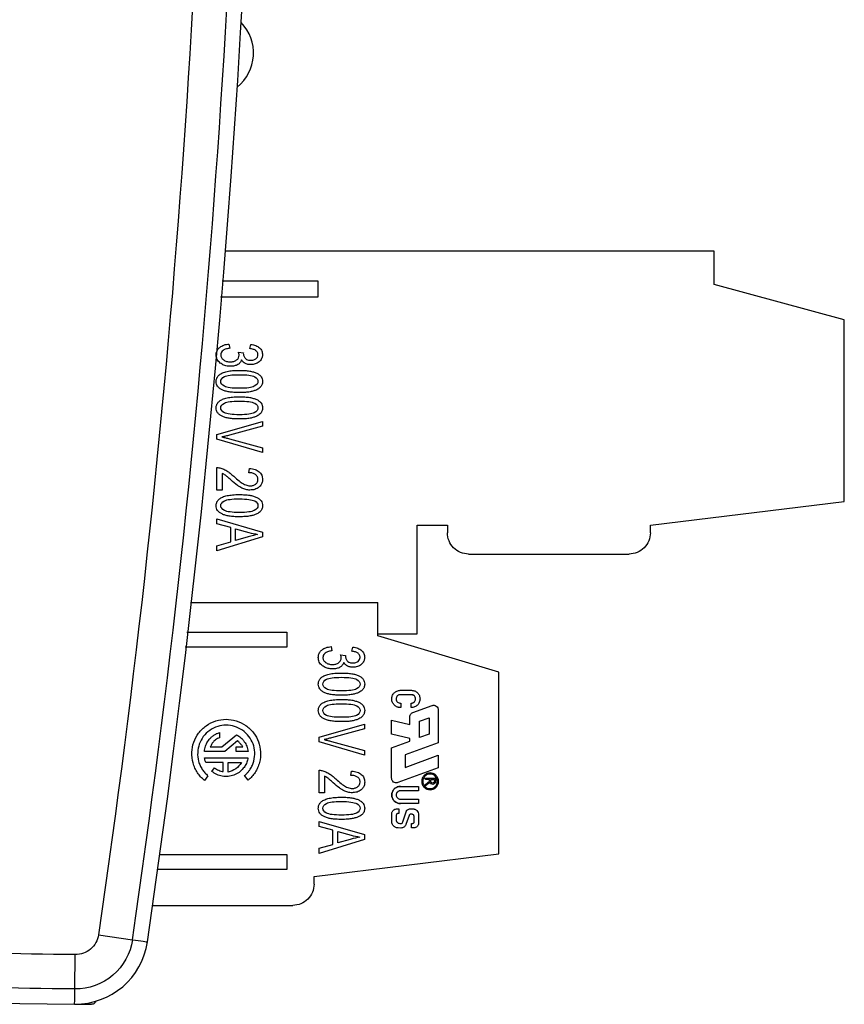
# Model space of a CAD drawing. Header units: millimetres. Extents: x 0 to 432, y 0 to 279.
# Tile 2 of 35: x 143 to 170, y 60 to 92. Entities that reach past the tile are written whole.
import ezdxf

# ---------------------------------------------------------------- set-up
doc = ezdxf.new("R2010")
doc.units = ezdxf.units.MM

msp = doc.modelspace()

# ---------------------------------------------------------------- linework, layer by layer
for p, q in [((166.191, 84.64), (150.042, 84.64)), ((166.191, 83.54), (166.191, 84.64)), ((149.953, 83.659), (153.111, 83.659)), ((153.111, 83.659), (153.111, 83.12)), ((170.491, 82.375), (166.191, 83.54)), ((153.111, 83.12), (149.905, 83.12)), ((170.491, 76.375), (170.491, 82.375)), ((150.183, 81.573), (150.207, 81.435)), ((150.496, 81.301), (150.657, 81.285)), ((150.657, 81.285), (150.655, 81.263)), ((150.869, 81.421), (150.902, 81.56)), ((149.785, 78.581), (151.285, 79.017)), ((151.285, 79.017), (151.285, 78.856)), ((151.285, 78.856), (150.195, 78.563)), ((149.785, 78.428), (149.785, 78.581)), ((151.285, 77.988), (149.785, 78.428)), ((150.195, 78.444), (151.285, 78.14)), ((151.285, 78.14), (151.285, 77.988)), ((149.785, 76.749), (149.785, 77.492)), ((150.838, 77.324), (150.857, 77.465)), ((149.962, 77.3), (149.962, 76.749)), ((149.962, 76.749), (149.785, 76.749)), ((164.091, 75.59), (170.491, 76.375)), ((149.785, 75.797), (151.285, 75.366)), ((149.785, 75.64), (149.785, 75.797)), ((150.239, 75.516), (149.785, 75.64)), ((150.239, 75.045), (150.239, 75.516)), ((150.4, 75.091), (150.4, 75.474)), ((150.4, 75.474), (150.841, 75.349)), ((156.391, 75.59), (157.391, 75.59)), ((156.391, 72), (156.391, 75.59)), ((157.391, 75.59), (157.391, 75.34)), ((164.091, 75.34), (164.091, 75.59)), ((151.285, 75.205), (149.785, 74.746)), ((150.816, 75.209), (150.4, 75.091)), ((151.285, 75.366), (151.285, 75.205)), ((149.785, 74.915), (150.239, 75.045)), ((149.785, 74.746), (149.785, 74.915)), ((158.091, 74.64), (163.391, 74.64)), ((148.915, 73.04), (155.091, 73.04)), ((155.091, 71.94), (155.091, 73.04)), ((148.795, 72.059), (152.091, 72.059)), ((152.091, 72.059), (152.091, 71.56)), ((155.091, 72), (156.391, 72)), ((159.091, 70.739), (155.091, 71.94)), ((152.091, 71.56), (148.734, 71.56)), ((153.553, 71.582), (153.577, 71.444)), ((154.239, 71.43), (154.272, 71.568)), ((153.867, 71.31), (154.028, 71.294)), ((154.028, 71.294), (154.025, 71.272)), ((159.091, 64.739), (159.091, 70.739)), ((155.836, 70.14), (156.204, 70.14)), ((156.2, 69.994), (155.843, 69.994)), ((155.854, 69.718), (155.854, 69.572)), ((156.2, 69.574), (156.2, 69.719)), ((156.252, 69.408), (156.883, 69.637)), ((156.151, 69.011), (156.151, 69.263)), ((157.091, 69.492), (157.091, 68.406)), ((153.155, 68.59), (154.655, 69.026)), ((154.655, 69.026), (154.655, 68.865)), ((155.551, 69.152), (156.151, 69.011)), ((155.551, 68.691), (155.551, 69.152)), ((156.471, 69.119), (156.79, 69.235)), ((156.471, 68.577), (156.471, 69.119)), ((156.79, 69.235), (156.79, 68.693)), ((149.871, 68.746), (149.871, 68.576)), ((149.946, 68.272), (150.434, 68.672)), ((153.155, 68.437), (153.155, 68.59)), ((154.655, 68.865), (153.566, 68.572)), ((156.151, 68.552), (155.551, 68.691)), ((156.79, 68.693), (156.471, 68.577)), ((149.567, 68.272), (149.946, 68.272)), ((150.467, 68.471), (150.045, 68.125)), ((150.415, 68.272), (150.64, 68.272)), ((150.416, 68.125), (150.415, 68.272)), ((154.655, 67.997), (153.155, 68.437)), ((153.566, 68.453), (154.655, 68.149)), ((155.551, 68.242), (156.151, 68.461)), ((157.091, 68.406), (155.997, 68.008)), ((156.151, 68.461), (156.151, 68.552)), ((150.045, 68.125), (149.374, 68.125)), ((150.812, 68.125), (150.416, 68.125)), ((154.655, 68.149), (154.655, 67.997)), ((155.551, 67.238), (155.551, 68.242)), ((155.997, 68.008), (155.997, 67.597)), ((155.997, 67.597), (157.09, 67.995)), ((157.09, 67.995), (157.09, 67.58)), ((149.372, 67.914), (150.81, 67.914)), ((149.994, 67.752), (149.42, 67.752)), ((149.994, 67.456), (149.994, 67.752)), ((150.154, 67.442), (150.154, 67.752)), ((150.154, 67.752), (150.591, 67.752)), ((149.489, 67.32), (149.371, 67.168)), ((149.616, 67.465), (149.71, 67.586)), ((150.82, 67.176), (150.698, 67.325)), ((153.155, 66.757), (153.155, 67.501)), ((153.333, 67.308), (153.333, 66.757)), ((154.208, 67.333), (154.228, 67.474)), ((157.09, 67.58), (155.756, 67.094)), ((155.84, 66.968), (156.44, 66.968)), ((156.44, 66.968), (156.44, 66.823)), ((156.668, 67.242), (156.999, 67.242)), ((156.668, 67.199), (156.668, 67.242)), ((156.799, 67.199), (156.668, 67.199)), ((156.668, 67.036), (156.799, 67.144)), ((156.808, 67.101), (156.668, 66.984)), ((156.668, 66.984), (156.668, 67.036)), ((156.799, 67.144), (156.799, 67.199)), ((156.842, 67.133), (156.842, 67.199)), ((156.842, 67.199), (156.96, 67.199)), ((156.96, 67.199), (156.96, 67.133)), ((156.999, 67.242), (156.999, 67.133)), ((153.333, 66.757), (153.155, 66.757)), ((156.44, 66.823), (155.839, 66.823)), ((155.839, 66.548), (156.44, 66.548)), ((156.44, 66.402), (155.84, 66.402)), ((156.44, 66.548), (156.44, 66.402)), ((155.557, 65.812), (155.556, 66.066)), ((155.703, 66.009), (155.703, 65.861)), ((155.713, 66.223), (155.792, 66.223)), ((155.792, 66.077), (155.771, 66.077)), ((155.792, 66.223), (155.792, 66.077)), ((155.919, 65.793), (156.027, 66.128)), ((156.128, 66.01), (156.023, 65.711)), ((156.161, 66.226), (156.242, 66.226)), ((156.227, 66.048), (156.211, 66.053)), ((156.44, 66.027), (156.44, 65.756)), ((153.155, 65.806), (154.655, 65.375)), ((153.155, 65.648), (153.155, 65.806)), ((155.788, 65.75), (155.823, 65.741)), ((156.205, 65.741), (156.231, 65.741)), ((156.205, 65.598), (156.205, 65.741)), ((156.296, 65.805), (156.297, 65.955)), ((153.609, 65.525), (153.155, 65.648)), ((153.609, 65.054), (153.609, 65.525)), ((153.771, 65.1), (153.771, 65.483)), ((153.771, 65.483), (154.212, 65.358)), ((154.655, 65.375), (154.655, 65.214)), ((155.855, 65.594), (155.771, 65.595)), ((156.283, 65.598), (156.205, 65.598)), ((154.655, 65.214), (153.155, 64.754)), ((153.155, 64.924), (153.609, 65.054)), ((154.187, 65.217), (153.771, 65.1)), ((147.898, 64.719), (152.091, 64.719)), ((152.091, 64.719), (152.091, 64.22)), ((152.991, 63.99), (159.091, 64.739)), ((153.155, 64.754), (153.155, 64.924)), ((152.091, 64.22), (147.83, 64.22)), ((152.991, 63.74), (152.991, 63.99)), ((147.662, 63.04), (152.291, 63.04)), ((145.874, 62.069), (146.996, 61.905)), ((145.094, 60.28), (145.107, 61.414))]:
    msp.add_line(p, q)
at = {"flags": 128}
for points in [[(146.996, 61.905), (147.092, 61.891), (147.185, 61.877), (147.271, 61.864), (147.346, 61.853), (147.407, 61.844), (147.453, 61.838), (147.481, 61.834), (147.491, 61.832)], [(145.089, 59.78), (145.089, 59.789), (145.089, 59.818), (145.09, 59.864), (145.09, 59.926), (145.091, 60.002), (145.092, 60.088), (145.093, 60.182), (145.094, 60.28)]]:
    msp.add_lwpolyline(points, dxfattribs=at)
for centre, radius, start, end in [((-198.825, 112.48), 350, 351.67971, 8.32029), ((149.541, 91.18), 1.45, 309.1133, 43.8889), ((145.116, 62.18), 2.4, 269.3503, 351.6797), ((148.491, 359.76), 300, 263.81788, 269.35026), ((148.491, 359.76), 300, 269.35026, 269.45689)]:
    msp.add_arc(centre, radius, start, end)
for points, knots in [([(145.874, 162.89), (148.314, 146.205), (149.541, 129.342), (149.541, 95.617), (148.314, 78.754), (145.874, 62.069)], [0, 0, 0, 0, 0.5, 0.5, 1, 1, 1, 1]), ([(146.996, 61.905), (149.444, 78.644), (150.675, 95.562), (150.675, 129.397), (149.444, 146.315), (146.996, 163.055)], [0, 0, 0, 0, 0.5, 0.5, 1, 1, 1, 1]), ([(149.76, 81.215), (149.761, 81.235), (149.762, 81.272), (149.777, 81.326), (149.801, 81.376), (149.835, 81.422), (149.9, 81.485), (150.015, 81.551), (150.125, 81.566), (150.183, 81.573)], [0, 0, 0, 0, 0.093778, 0.183823, 0.273149, 0.364844, 0.461768, 0.715202, 1, 1, 1, 1]), ([(150.207, 81.435), (150.171, 81.428), (150.106, 81.417), (150.021, 81.384), (149.958, 81.339), (149.918, 81.281), (149.914, 81.238), (149.912, 81.215)], [0, 0, 0, 0, 0.270556, 0.492457, 0.675485, 0.836664, 1, 1, 1, 1]), ([(150.517, 81.203), (150.516, 81.212), (150.515, 81.233), (150.508, 81.266), (150.5, 81.289), (150.496, 81.301)], [0, 0, 0, 0, 0.285554, 0.617552, 1, 1, 1, 1]), ([(151.14, 81.218), (151.139, 81.231), (151.137, 81.256), (151.124, 81.293), (151.102, 81.326), (151.06, 81.366), (150.981, 81.405), (150.909, 81.415), (150.869, 81.421)], [0, 0, 0, 0, 0.10439, 0.20516, 0.308079, 0.418581, 0.673493, 1, 1, 1, 1]), ([(150.902, 81.56), (150.931, 81.555), (150.987, 81.546), (151.064, 81.521), (151.132, 81.488), (151.205, 81.436), (151.277, 81.349), (151.286, 81.264), (151.291, 81.221)], [0, 0, 0, 0, 0.156707, 0.299495, 0.430946, 0.554354, 0.777466, 1, 1, 1, 1]), ([(150.229, 80.837), (150.203, 80.838), (150.154, 80.839), (150.082, 80.853), (150.015, 80.874), (149.953, 80.904), (149.871, 80.96), (149.779, 81.058), (149.766, 81.163), (149.76, 81.215)], [0, 0, 0, 0, 0.113204, 0.221181, 0.325711, 0.428751, 0.532344, 0.769782, 1, 1, 1, 1]), ([(149.912, 81.215), (149.913, 81.2), (149.915, 81.168), (149.933, 81.124), (149.962, 81.083), (150.016, 81.036), (150.105, 80.991), (150.184, 80.986), (150.225, 80.983)], [0, 0, 0, 0, 0.109724, 0.217302, 0.32969, 0.453037, 0.71351, 1, 1, 1, 1]), ([(150.225, 80.983), (150.245, 80.984), (150.284, 80.985), (150.34, 80.997), (150.39, 81.017), (150.447, 81.051), (150.505, 81.111), (150.513, 81.173), (150.517, 81.203)], [0, 0, 0, 0, 0.149473, 0.28835, 0.419979, 0.548279, 0.779143, 1, 1, 1, 1]), ([(150.598, 81.046), (150.592, 81.03), (150.58, 80.999), (150.552, 80.957), (150.515, 80.92), (150.454, 80.879), (150.357, 80.843), (150.273, 80.839), (150.229, 80.837)], [0, 0, 0, 0, 0.111276, 0.220625, 0.332322, 0.450389, 0.705125, 1, 1, 1, 1]), ([(150.902, 80.892), (150.881, 80.893), (150.84, 80.894), (150.78, 80.908), (150.716, 80.932), (150.649, 80.975), (150.615, 81.022), (150.598, 81.046)], [0, 0, 0, 0, 0.176236, 0.345994, 0.513184, 0.755393, 1, 1, 1, 1]), ([(150.655, 81.263), (150.656, 81.249), (150.657, 81.221), (150.669, 81.179), (150.689, 81.14), (150.719, 81.099), (150.764, 81.061), (150.831, 81.037), (150.879, 81.035), (150.905, 81.034)], [0, 0, 0, 0, 0.112532, 0.223547, 0.336948, 0.456403, 0.619569, 0.795653, 1, 1, 1, 1]), ([(151.291, 81.221), (151.29, 81.206), (151.289, 81.176), (151.278, 81.132), (151.259, 81.083), (151.227, 81.031), (151.178, 80.982), (151.117, 80.942), (151.05, 80.914), (150.977, 80.895), (150.927, 80.893), (150.902, 80.892)], [0, 0, 0, 0, 0.07959, 0.158144, 0.237463, 0.357335, 0.481222, 0.603313, 0.737374, 0.866875, 1, 1, 1, 1]), ([(150.905, 81.034), (150.927, 81.035), (150.968, 81.036), (151.025, 81.054), (151.081, 81.086), (151.131, 81.14), (151.137, 81.192), (151.14, 81.218)], [0, 0, 0, 0, 0.192802, 0.369591, 0.539216, 0.771267, 1, 1, 1, 1]), ([(149.914, 80.591), (149.933, 80.601), (149.974, 80.623), (150.043, 80.647), (150.121, 80.668), (150.209, 80.683), (150.306, 80.694), (150.412, 80.701), (150.486, 80.702), (150.525, 80.702)], [0, 0, 0, 0, 0.104689, 0.220478, 0.348618, 0.490033, 0.645409, 0.815267, 1, 1, 1, 1]), ([(150.525, 80.702), (150.586, 80.701), (150.7, 80.699), (150.857, 80.683), (150.987, 80.655), (151.094, 80.615), (151.181, 80.563), (151.245, 80.498), (151.284, 80.42), (151.289, 80.364), (151.291, 80.335)], [0, 0, 0, 0, 0.1969591, 0.3640796, 0.5005965, 0.621631, 0.727692, 0.8208864, 0.9087123, 1, 1, 1, 1]), ([(149.76, 80.335), (149.761, 80.353), (149.762, 80.387), (149.775, 80.437), (149.797, 80.482), (149.828, 80.523), (149.867, 80.561), (149.898, 80.581), (149.914, 80.591)], [0, 0, 0, 0, 0.167924, 0.328076, 0.485894, 0.647054, 0.816895, 1, 1, 1, 1]), ([(150.525, 79.969), (150.463, 79.97), (150.35, 79.972), (150.194, 79.988), (150.064, 80.016), (149.957, 80.056), (149.87, 80.107), (149.806, 80.172), (149.766, 80.25), (149.762, 80.306), (149.76, 80.335)], [0, 0, 0, 0, 0.19588, 0.362523, 0.499584, 0.620448, 0.727174, 0.820778, 0.908755, 1, 1, 1, 1]), ([(149.911, 80.335), (149.911, 80.399), (149.951, 80.453), (150.114, 80.539), (150.278, 80.56), (150.525, 80.56)], [-2, -2, -2, -2, -1, -1, 0, 0, 0, 0]), ([(150.525, 80.111), (150.278, 80.111), (150.115, 80.133), (149.951, 80.219), (149.911, 80.272), (149.911, 80.335)], [-2, -2, -2, -2, -1, -1, 0, 0, 0, 0]), ([(151.139, 80.337), (151.139, 80.273), (151.098, 80.219), (150.936, 80.133), (150.772, 80.111), (150.525, 80.111)], [-2, -2, -2, -2, -1, -1, 0, 0, 0, 0]), ([(151.291, 80.335), (151.29, 80.316), (151.288, 80.278), (151.271, 80.225), (151.245, 80.176), (151.207, 80.133), (151.159, 80.095), (151.09, 80.056), (150.996, 80.021), (150.87, 79.99), (150.71, 79.972), (150.591, 79.97), (150.525, 79.969)], [0, 0, 0, 0, 0.061121, 0.119324, 0.177123, 0.237083, 0.301509, 0.372275, 0.487957, 0.621439, 0.786797, 1, 1, 1, 1]), ([(149.76, 79.463), (149.761, 79.48), (149.762, 79.515), (149.775, 79.564), (149.797, 79.61), (149.828, 79.651), (149.867, 79.688), (149.898, 79.708), (149.914, 79.719)], [0, 0, 0, 0, 0.167924, 0.328076, 0.485894, 0.647054, 0.816895, 1, 1, 1, 1]), ([(149.911, 79.463), (149.911, 79.527), (149.951, 79.58), (150.114, 79.666), (150.278, 79.688), (150.525, 79.688)], [-2, -2, -2, -2, -1, -1, 0, 0, 0, 0]), ([(149.914, 79.719), (149.933, 79.729), (149.974, 79.751), (150.043, 79.775), (150.121, 79.795), (150.209, 79.811), (150.306, 79.822), (150.412, 79.829), (150.486, 79.829), (150.525, 79.83)], [0, 0, 0, 0, 0.104689, 0.220478, 0.348618, 0.490033, 0.645409, 0.815267, 1, 1, 1, 1]), ([(150.525, 79.83), (150.586, 79.829), (150.7, 79.827), (150.857, 79.811), (150.987, 79.783), (151.094, 79.743), (151.181, 79.691), (151.245, 79.626), (151.284, 79.548), (151.289, 79.492), (151.291, 79.463)], [0, 0, 0, 0, 0.196959, 0.36408, 0.500597, 0.621631, 0.727692, 0.820886, 0.908712, 1, 1, 1, 1]), ([(150.525, 79.097), (150.463, 79.098), (150.35, 79.1), (150.194, 79.116), (150.064, 79.144), (149.957, 79.183), (149.87, 79.235), (149.806, 79.3), (149.766, 79.378), (149.762, 79.434), (149.76, 79.463)], [0, 0, 0, 0, 0.19588, 0.362523, 0.499584, 0.620448, 0.727174, 0.820778, 0.908755, 1, 1, 1, 1]), ([(150.525, 79.239), (150.278, 79.239), (150.115, 79.26), (149.951, 79.346), (149.911, 79.399), (149.911, 79.463)], [-2, -2, -2, -2, -1, -1, 0, 0, 0, 0]), ([(151.139, 79.465), (151.139, 79.4), (151.098, 79.346), (150.936, 79.26), (150.772, 79.239), (150.525, 79.239)], [-2, -2, -2, -2, -1, -1, 0, 0, 0, 0]), ([(151.291, 79.463), (151.29, 79.444), (151.288, 79.406), (151.271, 79.353), (151.245, 79.304), (151.207, 79.261), (151.159, 79.222), (151.09, 79.184), (150.996, 79.148), (150.87, 79.117), (150.71, 79.099), (150.591, 79.098), (150.525, 79.097)], [0, 0, 0, 0, 0.061121, 0.119324, 0.177123, 0.237083, 0.301509, 0.372275, 0.487957, 0.621439, 0.786797, 1, 1, 1, 1]), ([(150.195, 78.563), (150.153, 78.552), (150.072, 78.53), (149.99, 78.512), (149.951, 78.504)], [0, 0, 0, 0, 0.51812, 1, 1, 1, 1]), ([(149.785, 77.492), (149.807, 77.491), (149.85, 77.491), (149.892, 77.481), (149.913, 77.476)], [0, 0, 0, 0, 0.504373, 1, 1, 1, 1]), ([(149.913, 77.476), (149.935, 77.469), (149.981, 77.454), (150.047, 77.423), (150.128, 77.377), (150.227, 77.304), (150.299, 77.24), (150.339, 77.205)], [0, 0, 0, 0, 0.13797, 0.280978, 0.430336, 0.6855, 1, 1, 1, 1]), ([(150.857, 77.465), (150.89, 77.462), (150.953, 77.456), (151.041, 77.434), (151.117, 77.401), (151.199, 77.346), (151.277, 77.247), (151.286, 77.15), (151.291, 77.101)], [0, 0, 0, 0, 0.1580693, 0.2999897, 0.4286647, 0.5479688, 0.7673278, 1, 1, 1, 1]), ([(150.25, 77.082), (150.212, 77.116), (150.15, 77.171), (150.072, 77.236), (150.014, 77.274), (149.979, 77.291), (149.962, 77.3)], [0, 0, 0, 0, 0.424415, 0.679939, 0.843184, 1, 1, 1, 1]), ([(150.874, 76.75), (150.852, 76.75), (150.806, 76.752), (150.738, 76.765), (150.672, 76.785), (150.604, 76.814), (150.534, 76.855), (150.411, 76.941), (150.319, 77.022), (150.25, 77.082)], [0, 0, 0, 0, 0.094853, 0.189143, 0.284201, 0.381327, 0.493471, 0.62059, 1, 1, 1, 1]), ([(150.339, 77.205), (150.398, 77.152), (150.499, 77.063), (150.631, 76.966), (150.731, 76.919), (150.805, 76.896), (150.855, 76.893), (150.879, 76.891)], [0, 0, 0, 0, 0.37155, 0.634046, 0.766428, 0.887247, 1, 1, 1, 1]), ([(151.139, 77.103), (151.138, 77.119), (151.136, 77.15), (151.12, 77.194), (151.094, 77.232), (151.045, 77.277), (150.958, 77.317), (150.88, 77.321), (150.838, 77.324)], [0, 0, 0, 0, 0.114453, 0.222456, 0.330462, 0.444923, 0.696148, 1, 1, 1, 1]), ([(151.291, 77.101), (151.29, 77.08), (151.288, 77.04), (151.273, 76.982), (151.249, 76.93), (151.215, 76.883), (151.15, 76.822), (151.036, 76.761), (150.93, 76.754), (150.874, 76.75)], [0, 0, 0, 0, 0.10193, 0.197803, 0.290737, 0.384143, 0.481385, 0.729102, 1, 1, 1, 1]), ([(150.879, 76.891), (150.897, 76.892), (150.931, 76.893), (150.98, 76.905), (151.024, 76.923), (151.076, 76.956), (151.129, 77.014), (151.135, 77.073), (151.139, 77.103)], [0, 0, 0, 0, 0.141258, 0.274232, 0.402479, 0.529947, 0.765495, 1, 1, 1, 1]), ([(149.76, 76.235), (149.761, 76.253), (149.762, 76.287), (149.775, 76.337), (149.797, 76.382), (149.828, 76.423), (149.867, 76.461), (149.898, 76.481), (149.914, 76.491)], [0, 0, 0, 0, 0.167924, 0.328076, 0.485894, 0.647054, 0.816895, 1, 1, 1, 1]), ([(149.911, 76.235), (149.911, 76.299), (149.951, 76.353), (150.114, 76.439), (150.278, 76.46), (150.525, 76.46)], [-2, -2, -2, -2, -1, -1, 0, 0, 0, 0]), ([(149.914, 76.491), (149.933, 76.502), (149.974, 76.523), (150.043, 76.547), (150.121, 76.568), (150.209, 76.583), (150.306, 76.594), (150.412, 76.601), (150.486, 76.602), (150.525, 76.602)], [0, 0, 0, 0, 0.104689, 0.220478, 0.348618, 0.490033, 0.645409, 0.815267, 1, 1, 1, 1]), ([(150.525, 76.602), (150.586, 76.601), (150.7, 76.6), (150.857, 76.583), (150.987, 76.555), (151.094, 76.515), (151.181, 76.463), (151.245, 76.398), (151.284, 76.32), (151.289, 76.264), (151.291, 76.235)], [0, 0, 0, 0, 0.196959, 0.36408, 0.500597, 0.621631, 0.727692, 0.820886, 0.908712, 1, 1, 1, 1]), ([(150.525, 75.869), (150.463, 75.87), (150.35, 75.872), (150.194, 75.888), (150.064, 75.916), (149.957, 75.956), (149.87, 76.008), (149.806, 76.072), (149.766, 76.15), (149.762, 76.207), (149.76, 76.235)], [0, 0, 0, 0, 0.19588, 0.362523, 0.499584, 0.620448, 0.727174, 0.820778, 0.908755, 1, 1, 1, 1]), ([(150.525, 76.011), (150.278, 76.011), (150.115, 76.033), (149.951, 76.119), (149.911, 76.172), (149.911, 76.235)], [-2, -2, -2, -2, -1, -1, 0, 0, 0, 0]), ([(151.139, 76.238), (151.139, 76.173), (151.098, 76.119), (150.936, 76.033), (150.772, 76.011), (150.525, 76.011)], [-2, -2, -2, -2, -1, -1, 0, 0, 0, 0]), ([(151.291, 76.235), (151.29, 76.216), (151.288, 76.179), (151.271, 76.125), (151.245, 76.076), (151.207, 76.033), (151.159, 75.995), (151.09, 75.956), (150.996, 75.921), (150.87, 75.89), (150.71, 75.872), (150.591, 75.87), (150.525, 75.869)], [0, 0, 0, 0, 0.061121, 0.119324, 0.177123, 0.237083, 0.301509, 0.372275, 0.487957, 0.621439, 0.786797, 1, 1, 1, 1]), ([(158.091, 74.64), (157.907, 74.64), (157.725, 74.715), (157.466, 74.974), (157.391, 75.156), (157.391, 75.34)], [0, 0, 0, 0, 0.5, 0.5, 1, 1, 1, 1]), ([(164.091, 75.34), (164.091, 75.156), (164.015, 74.974), (163.756, 74.715), (163.574, 74.64), (163.391, 74.64)], [0, 0, 0, 0, 0.5, 0.5, 1, 1, 1, 1]), ([(153.13, 71.224), (153.131, 71.243), (153.133, 71.281), (153.148, 71.335), (153.171, 71.385), (153.205, 71.431), (153.27, 71.494), (153.386, 71.56), (153.495, 71.574), (153.553, 71.582)], [0, 0, 0, 0, 0.093778, 0.183823, 0.273149, 0.364844, 0.461768, 0.715202, 1, 1, 1, 1]), ([(154.272, 71.568), (154.302, 71.564), (154.357, 71.554), (154.435, 71.53), (154.503, 71.497), (154.576, 71.444), (154.647, 71.357), (154.657, 71.272), (154.661, 71.23)], [0, 0, 0, 0, 0.156707, 0.299495, 0.430946, 0.554354, 0.777466, 1, 1, 1, 1]), ([(153.599, 70.846), (153.574, 70.847), (153.525, 70.848), (153.453, 70.861), (153.386, 70.883), (153.323, 70.913), (153.242, 70.968), (153.149, 71.067), (153.137, 71.172), (153.13, 71.224)], [0, 0, 0, 0, 0.113204, 0.221181, 0.325711, 0.428751, 0.532344, 0.769782, 1, 1, 1, 1]), ([(153.577, 71.444), (153.542, 71.437), (153.477, 71.425), (153.392, 71.392), (153.329, 71.348), (153.289, 71.29), (153.284, 71.246), (153.282, 71.224)], [0, 0, 0, 0, 0.270556, 0.492457, 0.675485, 0.836664, 1, 1, 1, 1]), ([(153.282, 71.224), (153.283, 71.208), (153.285, 71.177), (153.304, 71.132), (153.333, 71.092), (153.387, 71.045), (153.475, 71), (153.554, 70.995), (153.596, 70.992)], [0, 0, 0, 0, 0.109724, 0.217302, 0.32969, 0.453037, 0.71351, 1, 1, 1, 1]), ([(153.596, 70.992), (153.616, 70.993), (153.655, 70.994), (153.71, 71.006), (153.761, 71.026), (153.817, 71.06), (153.875, 71.12), (153.883, 71.181), (153.887, 71.212)], [0, 0, 0, 0, 0.149473, 0.28835, 0.419979, 0.548279, 0.779143, 1, 1, 1, 1]), ([(153.887, 71.212), (153.887, 71.221), (153.886, 71.242), (153.878, 71.275), (153.871, 71.298), (153.867, 71.31)], [0, 0, 0, 0, 0.285554, 0.617552, 1, 1, 1, 1]), ([(154.025, 71.272), (154.026, 71.258), (154.028, 71.229), (154.04, 71.188), (154.06, 71.149), (154.089, 71.108), (154.135, 71.07), (154.201, 71.046), (154.25, 71.044), (154.276, 71.042)], [0, 0, 0, 0, 0.112532, 0.223547, 0.336948, 0.456403, 0.619569, 0.795653, 1, 1, 1, 1]), ([(154.51, 71.227), (154.509, 71.24), (154.508, 71.265), (154.495, 71.302), (154.473, 71.334), (154.431, 71.375), (154.351, 71.414), (154.28, 71.424), (154.239, 71.43)], [0, 0, 0, 0, 0.10439, 0.20516, 0.308079, 0.418581, 0.673493, 1, 1, 1, 1]), ([(154.661, 71.23), (154.661, 71.215), (154.659, 71.185), (154.649, 71.141), (154.63, 71.092), (154.597, 71.04), (154.548, 70.99), (154.488, 70.95), (154.42, 70.922), (154.347, 70.904), (154.298, 70.902), (154.272, 70.901)], [0, 0, 0, 0, 0.07959, 0.158144, 0.237463, 0.357335, 0.481222, 0.603313, 0.737374, 0.866875, 1, 1, 1, 1]), ([(154.276, 71.042), (154.297, 71.043), (154.338, 71.045), (154.396, 71.063), (154.451, 71.095), (154.501, 71.149), (154.507, 71.201), (154.51, 71.227)], [0, 0, 0, 0, 0.192802, 0.369591, 0.539216, 0.771267, 1, 1, 1, 1]), ([(153.968, 71.055), (153.962, 71.039), (153.951, 71.008), (153.922, 70.966), (153.885, 70.929), (153.824, 70.888), (153.728, 70.852), (153.644, 70.848), (153.599, 70.846)], [0, 0, 0, 0, 0.111276, 0.220625, 0.332322, 0.450389, 0.705125, 1, 1, 1, 1]), ([(154.272, 70.901), (154.251, 70.902), (154.21, 70.903), (154.151, 70.917), (154.086, 70.941), (154.019, 70.984), (153.985, 71.031), (153.968, 71.055)], [0, 0, 0, 0, 0.1762358, 0.3459936, 0.5131836, 0.7553929, 1, 1, 1, 1]), ([(153.13, 70.344), (153.131, 70.362), (153.133, 70.396), (153.146, 70.445), (153.168, 70.491), (153.198, 70.532), (153.238, 70.569), (153.269, 70.59), (153.285, 70.6)], [0, 0, 0, 0, 0.167924, 0.328076, 0.485894, 0.647054, 0.816895, 1, 1, 1, 1]), ([(153.281, 70.344), (153.281, 70.408), (153.322, 70.462), (153.484, 70.548), (153.648, 70.569), (153.895, 70.569)], [-2, -2, -2, -2, -1, -1, 0, 0, 0, 0]), ([(153.285, 70.6), (153.304, 70.61), (153.345, 70.632), (153.414, 70.656), (153.492, 70.676), (153.579, 70.692), (153.676, 70.703), (153.782, 70.71), (153.857, 70.711), (153.895, 70.711)], [0, 0, 0, 0, 0.104689, 0.220478, 0.348618, 0.490033, 0.645409, 0.815267, 1, 1, 1, 1]), ([(153.895, 70.711), (153.957, 70.71), (154.071, 70.708), (154.227, 70.692), (154.357, 70.664), (154.465, 70.624), (154.552, 70.572), (154.615, 70.507), (154.655, 70.429), (154.659, 70.373), (154.661, 70.344)], [0, 0, 0, 0, 0.196959, 0.36408, 0.500597, 0.621631, 0.727692, 0.820886, 0.908712, 1, 1, 1, 1]), ([(153.895, 69.978), (153.834, 69.979), (153.721, 69.981), (153.565, 69.997), (153.435, 70.025), (153.328, 70.065), (153.241, 70.116), (153.177, 70.181), (153.137, 70.259), (153.132, 70.315), (153.13, 70.344)], [0, 0, 0, 0, 0.19588, 0.362523, 0.499584, 0.620448, 0.727174, 0.820778, 0.908755, 1, 1, 1, 1]), ([(153.895, 70.12), (153.649, 70.12), (153.485, 70.141), (153.322, 70.228), (153.281, 70.281), (153.281, 70.344)], [-2, -2, -2, -2, -1, -1, 0, 0, 0, 0]), ([(154.509, 70.346), (154.509, 70.281), (154.469, 70.228), (154.306, 70.141), (154.142, 70.12), (153.895, 70.12)], [-2, -2, -2, -2, -1, -1, 0, 0, 0, 0]), ([(154.661, 70.344), (154.66, 70.325), (154.658, 70.287), (154.642, 70.234), (154.615, 70.185), (154.578, 70.142), (154.529, 70.104), (154.461, 70.065), (154.367, 70.029), (154.24, 69.999), (154.081, 69.98), (153.962, 69.979), (153.895, 69.978)], [0, 0, 0, 0, 0.061121, 0.119324, 0.177123, 0.237083, 0.301509, 0.372275, 0.487957, 0.621439, 0.786797, 1, 1, 1, 1]), ([(155.854, 69.572), (155.841, 69.572), (155.816, 69.571), (155.779, 69.577), (155.718, 69.593), (155.64, 69.64), (155.572, 69.734), (155.545, 69.847), (155.565, 69.961), (155.627, 70.059), (155.707, 70.113), (155.78, 70.136), (155.818, 70.139), (155.836, 70.14)], [0, 0, 0, 0, 0.0415378, 0.0828349, 0.1246253, 0.2518817, 0.3739359, 0.500051, 0.626166, 0.7482202, 0.8754767, 0.9375969, 1, 1, 1, 1]), ([(155.843, 69.994), (155.83, 69.994), (155.805, 69.994), (155.768, 69.979), (155.733, 69.952), (155.702, 69.908), (155.694, 69.851), (155.707, 69.793), (155.744, 69.748), (155.795, 69.716), (155.834, 69.717), (155.854, 69.718)], [0, 0, 0, 0, 0.084534, 0.166334, 0.252225, 0.374738, 0.500353, 0.622872, 0.748488, 0.873483, 1, 1, 1, 1]), ([(156.204, 70.14), (156.223, 70.139), (156.261, 70.137), (156.314, 70.12), (156.364, 70.093), (156.421, 70.045), (156.473, 69.966), (156.495, 69.854), (156.472, 69.743), (156.418, 69.665), (156.36, 69.618), (156.31, 69.592), (156.256, 69.575), (156.218, 69.574), (156.2, 69.574)], [0, 0, 0, 0, 0.063784, 0.1253709, 0.1873494, 0.2522619, 0.3742173, 0.5001139, 0.6260104, 0.7479659, 0.8103253, 0.8756247, 0.9370888, 1, 1, 1, 1]), ([(156.2, 69.719), (156.237, 69.717), (156.274, 69.732), (156.327, 69.783), (156.342, 69.82), (156.342, 69.893), (156.327, 69.93), (156.274, 69.981), (156.237, 69.996), (156.2, 69.994)], [0, 0, 0, 0, 0.25, 0.25, 0.5, 0.5, 0.75, 0.75, 1, 1, 1, 1]), ([(156.2, 69.719), (156.212, 69.719), (156.237, 69.72), (156.272, 69.734), (156.306, 69.76), (156.336, 69.801), (156.346, 69.856), (156.336, 69.912), (156.303, 69.957), (156.256, 69.991), (156.219, 69.993), (156.2, 69.994)], [0, 0, 0, 0, 0.084407, 0.166319, 0.252078, 0.374662, 0.500331, 0.62292, 0.74859, 0.873538, 1, 1, 1, 1]), ([(153.13, 69.472), (153.131, 69.489), (153.133, 69.524), (153.146, 69.573), (153.168, 69.619), (153.198, 69.66), (153.238, 69.697), (153.269, 69.717), (153.285, 69.728)], [0, 0, 0, 0, 0.167924, 0.328076, 0.485894, 0.647054, 0.816895, 1, 1, 1, 1]), ([(153.281, 69.472), (153.281, 69.536), (153.322, 69.589), (153.484, 69.675), (153.648, 69.697), (153.895, 69.697)], [-2, -2, -2, -2, -1, -1, 0, 0, 0, 0]), ([(153.285, 69.728), (153.304, 69.738), (153.345, 69.76), (153.414, 69.784), (153.492, 69.804), (153.579, 69.82), (153.676, 69.831), (153.782, 69.837), (153.857, 69.838), (153.895, 69.839)], [0, 0, 0, 0, 0.104689, 0.220478, 0.348618, 0.490033, 0.645409, 0.815267, 1, 1, 1, 1]), ([(153.895, 69.839), (153.957, 69.838), (154.071, 69.836), (154.227, 69.82), (154.357, 69.791), (154.465, 69.751), (154.552, 69.7), (154.615, 69.635), (154.655, 69.557), (154.659, 69.5), (154.661, 69.472)], [0, 0, 0, 0, 0.196959, 0.36408, 0.500597, 0.621631, 0.727692, 0.820886, 0.908712, 1, 1, 1, 1]), ([(156.883, 69.637), (156.895, 69.641), (156.919, 69.648), (156.969, 69.647), (157.028, 69.624), (157.07, 69.576), (157.088, 69.529), (157.09, 69.505), (157.091, 69.492)], [0, 0, 0, 0, 0.124687, 0.250884, 0.499955, 0.749027, 0.873775, 1, 1, 1, 1]), ([(153.895, 69.106), (153.834, 69.107), (153.721, 69.108), (153.565, 69.125), (153.435, 69.152), (153.328, 69.192), (153.241, 69.244), (153.177, 69.309), (153.137, 69.387), (153.132, 69.443), (153.13, 69.472)], [0, 0, 0, 0, 0.19588, 0.362523, 0.499584, 0.620448, 0.727174, 0.820778, 0.908755, 1, 1, 1, 1]), ([(153.895, 69.248), (153.649, 69.248), (153.485, 69.269), (153.322, 69.355), (153.281, 69.408), (153.281, 69.472)], [-2, -2, -2, -2, -1, -1, 0, 0, 0, 0]), ([(154.509, 69.474), (154.509, 69.409), (154.469, 69.355), (154.306, 69.269), (154.142, 69.248), (153.895, 69.248)], [-2, -2, -2, -2, -1, -1, 0, 0, 0, 0]), ([(154.661, 69.472), (154.66, 69.452), (154.658, 69.415), (154.642, 69.361), (154.615, 69.313), (154.578, 69.269), (154.529, 69.231), (154.461, 69.193), (154.367, 69.157), (154.24, 69.126), (154.081, 69.108), (153.962, 69.107), (153.895, 69.106)], [0, 0, 0, 0, 0.061121, 0.1193242, 0.1771232, 0.2370826, 0.3015093, 0.3722747, 0.4879573, 0.6214385, 0.7867974, 1, 1, 1, 1]), ([(156.151, 69.263), (156.152, 69.274), (156.153, 69.294), (156.163, 69.324), (156.181, 69.356), (156.209, 69.388), (156.238, 69.401), (156.252, 69.408)], [0, 0, 0, 0, 0.167329, 0.331784, 0.500465, 0.749473, 1, 1, 1, 1]), ([(149.371, 67.168), (149.349, 67.187), (149.306, 67.223), (149.247, 67.284), (149.193, 67.349), (149.125, 67.444), (149.053, 67.573), (148.972, 67.796), (148.938, 68.089), (149.004, 68.431), (149.169, 68.739), (149.422, 68.987), (149.74, 69.145), (150.084, 69.199), (150.429, 69.149), (150.749, 68.994), (151.005, 68.749), (151.173, 68.443), (151.243, 68.102), (151.212, 67.808), (151.133, 67.584), (151.049, 67.43), (150.946, 67.291), (150.862, 67.214), (150.82, 67.176)], [0, 0, 0, 0, 0.01532, 0.030566, 0.045823, 0.061179, 0.093199, 0.125316, 0.189253, 0.250217, 0.311182, 0.375119, 0.439056, 0.500021, 0.560985, 0.624923, 0.68886, 0.749824, 0.810789, 0.874726, 0.906746, 0.938863, 0.969407, 1, 1, 1, 1]), ([(150.698, 67.325), (150.722, 67.346), (150.768, 67.388), (150.83, 67.459), (150.895, 67.549), (150.957, 67.664), (151.022, 67.85), (151.047, 68.093), (150.989, 68.376), (150.85, 68.63), (150.638, 68.833), (150.373, 68.961), (150.087, 69.003), (149.801, 68.959), (149.537, 68.829), (149.327, 68.624), (149.19, 68.369), (149.134, 68.085), (149.161, 67.842), (149.227, 67.657), (149.298, 67.53), (149.384, 67.415), (149.454, 67.352), (149.489, 67.32)], [0, 0, 0, 0, 0.020399, 0.040722, 0.061173, 0.09318, 0.125305, 0.189238, 0.250208, 0.311178, 0.375112, 0.439045, 0.500015, 0.560985, 0.624919, 0.688852, 0.749822, 0.810792, 0.874725, 0.906733, 0.938857, 0.9694, 1, 1, 1, 1]), ([(149.374, 68.125), (149.377, 68.154), (149.383, 68.21), (149.405, 68.291), (149.436, 68.369), (149.476, 68.443), (149.53, 68.519), (149.598, 68.593), (149.682, 68.658), (149.773, 68.712), (149.838, 68.735), (149.871, 68.746)], [0, 0, 0, 0, 0.100998, 0.200064, 0.298643, 0.398201, 0.500159, 0.626484, 0.75574, 0.877154, 1, 1, 1, 1]), ([(150.434, 68.672), (150.459, 68.658), (150.508, 68.629), (150.576, 68.575), (150.637, 68.514), (150.707, 68.423), (150.778, 68.295), (150.801, 68.182), (150.812, 68.125)], [0, 0, 0, 0, 0.125416, 0.249452, 0.373863, 0.500389, 0.749456, 1, 1, 1, 1]), ([(149.871, 68.576), (149.848, 68.566), (149.803, 68.547), (149.741, 68.507), (149.676, 68.451), (149.612, 68.374), (149.582, 68.306), (149.567, 68.272)], [0, 0, 0, 0, 0.166661, 0.332257, 0.500231, 0.749382, 1, 1, 1, 1]), ([(150.64, 68.272), (150.623, 68.297), (150.59, 68.345), (150.532, 68.411), (150.488, 68.451), (150.467, 68.471)], [0, 0, 0, 0, 0.333823, 0.666177, 1, 1, 1, 1]), ([(153.566, 68.572), (153.524, 68.561), (153.443, 68.539), (153.361, 68.521), (153.321, 68.512)], [0, 0, 0, 0, 0.51812, 1, 1, 1, 1]), ([(150.81, 67.914), (150.805, 67.888), (150.796, 67.837), (150.772, 67.764), (150.741, 67.693), (150.702, 67.626), (150.633, 67.533), (150.519, 67.424), (150.347, 67.334), (150.157, 67.288), (149.962, 67.297), (149.774, 67.352), (149.669, 67.427), (149.616, 67.465)], [0, 0, 0, 0, 0.050607, 0.100387, 0.149906, 0.19974, 0.250454, 0.375206, 0.500301, 0.625053, 0.750147, 0.874989, 1, 1, 1, 1]), ([(149.71, 67.586), (149.731, 67.57), (149.773, 67.538), (149.843, 67.501), (149.916, 67.472), (149.968, 67.462), (149.994, 67.456)], [0, 0, 0, 0, 0.2521757, 0.5, 0.7478243, 1, 1, 1, 1]), ([(153.155, 67.501), (153.177, 67.5), (153.221, 67.5), (153.263, 67.49), (153.283, 67.485)], [0, 0, 0, 0, 0.504373, 1, 1, 1, 1]), ([(153.283, 67.485), (153.306, 67.477), (153.351, 67.463), (153.418, 67.432), (153.499, 67.386), (153.597, 67.313), (153.67, 67.249), (153.71, 67.214)], [0, 0, 0, 0, 0.13797, 0.280978, 0.430336, 0.6855, 1, 1, 1, 1]), ([(153.621, 67.091), (153.582, 67.125), (153.521, 67.18), (153.443, 67.245), (153.384, 67.283), (153.35, 67.3), (153.333, 67.308)], [0, 0, 0, 0, 0.424415, 0.679939, 0.843184, 1, 1, 1, 1]), ([(154.509, 67.112), (154.508, 67.128), (154.507, 67.159), (154.491, 67.203), (154.465, 67.241), (154.416, 67.286), (154.328, 67.326), (154.251, 67.33), (154.208, 67.333)], [0, 0, 0, 0, 0.114453, 0.222456, 0.330462, 0.444923, 0.696148, 1, 1, 1, 1]), ([(154.228, 67.474), (154.261, 67.471), (154.324, 67.465), (154.412, 67.442), (154.488, 67.41), (154.569, 67.355), (154.648, 67.256), (154.657, 67.159), (154.661, 67.11)], [0, 0, 0, 0, 0.158069, 0.29999, 0.428665, 0.547969, 0.767328, 1, 1, 1, 1]), ([(156.82, 66.856), (156.785, 66.856), (156.712, 66.87), (156.618, 66.932), (156.556, 67.026), (156.536, 67.133), (156.556, 67.241), (156.618, 67.335), (156.712, 67.397), (156.82, 67.418), (156.927, 67.397), (157.022, 67.335), (157.084, 67.241), (157.104, 67.133), (157.084, 67.026), (157.022, 66.932), (156.927, 66.87), (156.855, 66.856), (156.82, 66.856)], [0, 0, 0, 0, 0.0600271, 0.125, 0.1899729, 0.25, 0.3100271, 0.375, 0.4399729, 0.5, 0.5600271, 0.625, 0.6899729, 0.75, 0.8100271, 0.875, 0.9399729, 1, 1, 1, 1]), ([(156.82, 66.893), (156.757, 66.893), (156.694, 66.919), (156.605, 67.008), (156.579, 67.071), (156.579, 67.196), (156.605, 67.259), (156.694, 67.348), (156.757, 67.374), (156.883, 67.374), (156.945, 67.348), (157.035, 67.259), (157.06, 67.196), (157.06, 67.071), (157.035, 67.008), (156.945, 66.919), (156.883, 66.893), (156.82, 66.893)], [0, 0, 0, 0, 0.125, 0.125, 0.25, 0.25, 0.375, 0.375, 0.5, 0.5, 0.625, 0.625, 0.75, 0.75, 0.875, 0.875, 1, 1, 1, 1]), ([(154.245, 66.759), (154.222, 66.759), (154.176, 66.761), (154.109, 66.773), (154.042, 66.794), (153.975, 66.823), (153.904, 66.864), (153.782, 66.95), (153.69, 67.031), (153.621, 67.091)], [0, 0, 0, 0, 0.094853, 0.189143, 0.284201, 0.381327, 0.493471, 0.62059, 1, 1, 1, 1]), ([(153.71, 67.214), (153.769, 67.161), (153.869, 67.072), (154.002, 66.975), (154.101, 66.928), (154.176, 66.905), (154.226, 66.902), (154.25, 66.9)], [0, 0, 0, 0, 0.37155, 0.634046, 0.766428, 0.887247, 1, 1, 1, 1]), ([(154.661, 67.11), (154.66, 67.089), (154.659, 67.049), (154.644, 66.991), (154.62, 66.939), (154.586, 66.892), (154.52, 66.831), (154.406, 66.77), (154.3, 66.762), (154.245, 66.759)], [0, 0, 0, 0, 0.10193, 0.197803, 0.290737, 0.384143, 0.481385, 0.729102, 1, 1, 1, 1]), ([(154.25, 66.9), (154.267, 66.901), (154.301, 66.902), (154.35, 66.914), (154.395, 66.932), (154.446, 66.965), (154.499, 67.023), (154.506, 67.082), (154.509, 67.112)], [0, 0, 0, 0, 0.1412577, 0.2742325, 0.4024788, 0.5299474, 0.765495, 1, 1, 1, 1]), ([(155.756, 67.094), (155.744, 67.091), (155.72, 67.084), (155.671, 67.085), (155.613, 67.108), (155.572, 67.155), (155.554, 67.201), (155.552, 67.225), (155.551, 67.238)], [0, 0, 0, 0, 0.124687, 0.250884, 0.499955, 0.749027, 0.873775, 1, 1, 1, 1]), ([(155.84, 66.402), (155.822, 66.403), (155.786, 66.405), (155.715, 66.426), (155.634, 66.479), (155.57, 66.576), (155.55, 66.685), (155.57, 66.795), (155.634, 66.891), (155.715, 66.944), (155.786, 66.966), (155.822, 66.968), (155.84, 66.968)], [0, 0, 0, 0, 0.0600828, 0.1204624, 0.2502667, 0.380071, 0.4999946, 0.6199182, 0.7497225, 0.8795269, 0.9396163, 1, 1, 1, 1]), ([(155.84, 66.968), (155.822, 66.968), (155.786, 66.966), (155.715, 66.944), (155.634, 66.891), (155.57, 66.795), (155.55, 66.685), (155.57, 66.576), (155.634, 66.479), (155.715, 66.426), (155.786, 66.405), (155.822, 66.403), (155.84, 66.402)], [0, 0, 0, 0, 0.060083, 0.120462, 0.250267, 0.380071, 0.499995, 0.619918, 0.749723, 0.879527, 0.939616, 1, 1, 1, 1]), ([(156.999, 67.133), (156.999, 67.125), (156.998, 67.11), (156.99, 67.088), (156.969, 67.056), (156.919, 67.027), (156.859, 67.039), (156.822, 67.069), (156.813, 67.09), (156.808, 67.101)], [0, 0, 0, 0, 0.084258, 0.166842, 0.252498, 0.500252, 0.748006, 0.873223, 1, 1, 1, 1]), ([(156.96, 67.133), (156.96, 67.102), (156.932, 67.073), (156.87, 67.073), (156.842, 67.102), (156.842, 67.133)], [0, 0, 0, 0, 0.5, 0.5, 1, 1, 1, 1]), ([(155.839, 66.823), (155.827, 66.822), (155.803, 66.82), (155.77, 66.806), (155.736, 66.78), (155.708, 66.74), (155.698, 66.686), (155.708, 66.631), (155.739, 66.586), (155.785, 66.553), (155.821, 66.549), (155.839, 66.548)], [0, 0, 0, 0, 0.083794, 0.165324, 0.250532, 0.373947, 0.500327, 0.623718, 0.750083, 0.87425, 1, 1, 1, 1]), ([(155.839, 66.823), (155.803, 66.823), (155.767, 66.808), (155.716, 66.757), (155.702, 66.721), (155.702, 66.649), (155.716, 66.613), (155.767, 66.562), (155.803, 66.548), (155.839, 66.548)], [0, 0, 0, 0, 0.25, 0.25, 0.5, 0.5, 0.75, 0.75, 1, 1, 1, 1]), ([(153.13, 66.244), (153.131, 66.262), (153.133, 66.296), (153.146, 66.346), (153.168, 66.391), (153.198, 66.432), (153.238, 66.47), (153.269, 66.49), (153.285, 66.5)], [0, 0, 0, 0, 0.167924, 0.328076, 0.485894, 0.647054, 0.816895, 1, 1, 1, 1]), ([(153.281, 66.244), (153.281, 66.308), (153.322, 66.362), (153.484, 66.448), (153.648, 66.469), (153.895, 66.469)], [-2, -2, -2, -2, -1, -1, 0, 0, 0, 0]), ([(153.285, 66.5), (153.304, 66.51), (153.345, 66.532), (153.414, 66.556), (153.492, 66.577), (153.579, 66.592), (153.676, 66.603), (153.782, 66.61), (153.857, 66.611), (153.895, 66.611)], [0, 0, 0, 0, 0.104689, 0.220478, 0.348618, 0.490033, 0.645409, 0.815267, 1, 1, 1, 1]), ([(153.895, 66.611), (153.957, 66.61), (154.071, 66.608), (154.227, 66.592), (154.357, 66.564), (154.465, 66.524), (154.552, 66.472), (154.615, 66.407), (154.655, 66.329), (154.659, 66.273), (154.661, 66.244)], [0, 0, 0, 0, 0.1969591, 0.3640796, 0.5005965, 0.621631, 0.727692, 0.8208864, 0.9087123, 1, 1, 1, 1]), ([(153.895, 65.878), (153.834, 65.879), (153.721, 65.881), (153.565, 65.897), (153.435, 65.925), (153.328, 65.965), (153.241, 66.016), (153.177, 66.081), (153.137, 66.159), (153.132, 66.215), (153.13, 66.244)], [0, 0, 0, 0, 0.19588, 0.362523, 0.499584, 0.620448, 0.727174, 0.820778, 0.908755, 1, 1, 1, 1]), ([(153.895, 66.02), (153.649, 66.02), (153.485, 66.042), (153.322, 66.128), (153.281, 66.181), (153.281, 66.244)], [-2, -2, -2, -2, -1, -1, 0, 0, 0, 0]), ([(154.509, 66.246), (154.509, 66.182), (154.469, 66.128), (154.306, 66.042), (154.142, 66.02), (153.895, 66.02)], [-2, -2, -2, -2, -1, -1, 0, 0, 0, 0]), ([(154.661, 66.244), (154.66, 66.225), (154.658, 66.187), (154.642, 66.134), (154.615, 66.085), (154.578, 66.042), (154.529, 66.004), (154.461, 65.965), (154.367, 65.93), (154.24, 65.899), (154.081, 65.881), (153.962, 65.879), (153.895, 65.878)], [0, 0, 0, 0, 0.061121, 0.119324, 0.177123, 0.237083, 0.301509, 0.372275, 0.487957, 0.621439, 0.786797, 1, 1, 1, 1]), ([(155.556, 66.066), (155.557, 66.08), (155.559, 66.107), (155.576, 66.146), (155.605, 66.183), (155.651, 66.216), (155.692, 66.221), (155.713, 66.223)], [0, 0, 0, 0, 0.168285, 0.33119, 0.500775, 0.749652, 1, 1, 1, 1]), ([(155.771, 66.077), (155.762, 66.076), (155.744, 66.074), (155.722, 66.058), (155.706, 66.036), (155.704, 66.018), (155.703, 66.009)], [0, 0, 0, 0, 0.248354, 0.499742, 0.748383, 1, 1, 1, 1]), ([(156.027, 66.128), (156.03, 66.137), (156.037, 66.155), (156.055, 66.179), (156.081, 66.202), (156.116, 66.222), (156.146, 66.224), (156.161, 66.226)], [0, 0, 0, 0, 0.167413, 0.331723, 0.500494, 0.749484, 1, 1, 1, 1]), ([(156.211, 66.053), (156.203, 66.054), (156.186, 66.057), (156.161, 66.049), (156.139, 66.034), (156.132, 66.018), (156.128, 66.01)], [0, 0, 0, 0, 0.2483825, 0.4997688, 0.7484108, 1, 1, 1, 1]), ([(156.297, 65.955), (156.297, 65.966), (156.295, 65.987), (156.279, 66.014), (156.257, 66.037), (156.237, 66.045), (156.227, 66.048)], [0, 0, 0, 0, 0.248452, 0.499833, 0.748481, 1, 1, 1, 1]), ([(156.242, 66.226), (156.255, 66.225), (156.281, 66.224), (156.318, 66.212), (156.353, 66.194), (156.392, 66.16), (156.432, 66.106), (156.438, 66.053), (156.44, 66.027)], [0, 0, 0, 0, 0.1272, 0.249746, 0.3727, 0.501075, 0.749743, 1, 1, 1, 1]), ([(155.771, 65.595), (155.757, 65.596), (155.729, 65.598), (155.688, 65.611), (155.651, 65.631), (155.608, 65.668), (155.565, 65.727), (155.56, 65.784), (155.557, 65.812)], [0, 0, 0, 0, 0.127148, 0.249738, 0.372735, 0.501056, 0.749735, 1, 1, 1, 1]), ([(155.703, 65.861), (155.703, 65.853), (155.704, 65.836), (155.713, 65.812), (155.728, 65.787), (155.753, 65.763), (155.776, 65.754), (155.788, 65.75)], [0, 0, 0, 0, 0.16688, 0.330995, 0.500448, 0.74879, 1, 1, 1, 1]), ([(155.823, 65.741), (155.829, 65.739), (155.842, 65.737), (155.863, 65.739), (155.885, 65.748), (155.907, 65.765), (155.915, 65.784), (155.919, 65.793)], [0, 0, 0, 0, 0.1674006, 0.3305609, 0.5005962, 0.7488228, 1, 1, 1, 1]), ([(156.023, 65.711), (156.018, 65.7), (156.009, 65.678), (155.986, 65.649), (155.954, 65.621), (155.909, 65.598), (155.873, 65.596), (155.855, 65.594)], [0, 0, 0, 0, 0.167378, 0.331749, 0.500482, 0.749479, 1, 1, 1, 1]), ([(156.231, 65.741), (156.239, 65.742), (156.256, 65.743), (156.277, 65.758), (156.293, 65.779), (156.295, 65.796), (156.296, 65.805)], [0, 0, 0, 0, 0.250273, 0.499753, 0.746473, 1, 1, 1, 1]), ([(156.44, 65.756), (156.439, 65.742), (156.438, 65.714), (156.421, 65.676), (156.391, 65.638), (156.345, 65.605), (156.304, 65.6), (156.283, 65.598)], [0, 0, 0, 0, 0.168224, 0.331134, 0.500763, 0.749586, 1, 1, 1, 1]), ([(152.991, 63.74), (152.991, 63.556), (152.915, 63.374), (152.656, 63.115), (152.474, 63.04), (152.291, 63.04)], [0, 0, 0, 0, 0.5, 0.5, 1, 1, 1, 1]), ([(146.996, 61.905), (146.929, 61.45), (146.7, 61.034), (146.001, 60.436), (145.554, 60.274), (145.094, 60.28)], [0, 0, 0, 0, 0.5, 0.5, 1, 1, 1, 1]), ([(145.874, 62.069), (145.847, 61.887), (145.753, 61.716), (145.474, 61.478), (145.291, 61.412), (145.107, 61.414)], [0, 0, 0, 0, 0.5, 0.5, 1, 1, 1, 1]), ([(145.791, 59.876), (145.787, 59.867), (145.779, 59.847), (145.76, 59.822), (145.734, 59.799), (145.696, 59.779), (145.666, 59.774), (145.647, 59.774), (145.647, 59.774)], [0, 0, 0, 0, 0.134818, 0.287016, 0.458976, 0.677833, 0.991556, 1, 1, 1, 1])]:
    msp.add_open_spline(points, degree=3, knots=knots)
for points in [[(150.525, 80.56), (150.771, 80.56), (150.94, 80.537), (151.031, 80.489)], [(151.031, 80.489), (151.103, 80.451), (151.139, 80.401), (151.139, 80.337)], [(150.525, 79.688), (150.771, 79.688), (150.94, 79.664), (151.031, 79.617)], [(151.031, 79.617), (151.103, 79.579), (151.139, 79.528), (151.139, 79.465)], [(149.951, 78.504), (149.992, 78.495), (150.074, 78.477), (150.155, 78.455), (150.195, 78.444)], [(150.525, 76.46), (150.771, 76.46), (150.94, 76.437), (151.031, 76.39)], [(151.031, 76.39), (151.103, 76.351), (151.139, 76.301), (151.139, 76.238)], [(151.127, 75.289), (151.046, 75.271), (150.943, 75.244), (150.816, 75.209)], [(150.841, 75.349), (150.936, 75.324), (151.031, 75.304), (151.127, 75.289)], [(153.895, 70.569), (154.141, 70.569), (154.31, 70.546), (154.402, 70.498)], [(154.402, 70.498), (154.473, 70.46), (154.509, 70.409), (154.509, 70.346)], [(153.895, 69.697), (154.141, 69.697), (154.31, 69.673), (154.402, 69.626)], [(154.402, 69.626), (154.473, 69.588), (154.509, 69.537), (154.509, 69.474)], [(153.321, 68.512), (153.362, 68.504), (153.444, 68.486), (153.525, 68.464), (153.566, 68.453)], [(149.42, 67.752), (149.41, 67.778), (149.388, 67.83), (149.378, 67.886), (149.372, 67.914)], [(150.591, 67.752), (150.497, 67.594), (150.334, 67.479), (150.154, 67.442)], [(153.895, 66.469), (154.141, 66.469), (154.31, 66.446), (154.402, 66.398)], [(154.402, 66.398), (154.473, 66.36), (154.509, 66.31), (154.509, 66.246)], [(154.212, 65.358), (154.306, 65.333), (154.402, 65.313), (154.498, 65.297)], [(154.498, 65.297), (154.417, 65.28), (154.313, 65.253), (154.187, 65.217)], [(145.107, 61.414), (143.191, 61.435), (141.274, 61.476), (139.359, 61.534)], [(145.094, 60.28), (143.094, 60.302), (141.186, 60.343), (139.187, 60.405)]]:
    msp.add_open_spline(points, degree=3)

doc.saveas('drawing.dxf')
